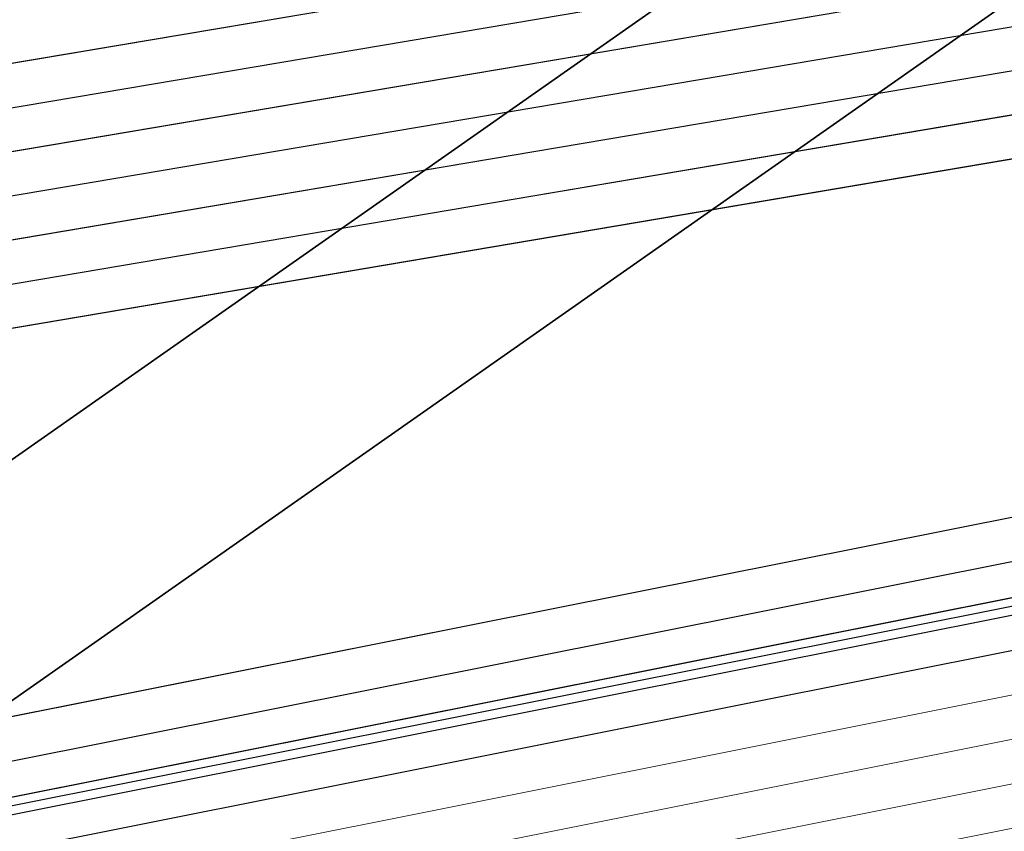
# Model space of a CAD drawing. Header units: metres. Extents: x -502 to 161, y -108 to 174.
# Tile 189 of 256: x -197.835 to -196.706, y -33.836 to -32.906. Entities that reach past the tile are written whole.
import ezdxf

# ---------------------------------------------------------------- set-up
doc = ezdxf.new("R2010")
doc.units = ezdxf.units.M
doc.header["$LTSCALE"] = 0.1
for name, color, linetype in [('BRI31-005.05-5p02-Koordinierung Lageplan 4. BA ZOB West 2022-06-15', 7, 'Continuous'), ('BRI31-005.06-5f07-Koordinierung Lageplan 4. BA ZOB Fernbusbahnh', 7, 'Continuous'), ('BRI32-005.02-5f05-Koordinierung Schemaplan 4 BA ZOB Teilbereich', 7, 'Continuous'), ('BRI32-005.03-5f06-Koordinierung Schemaplan 4 BA ZOB Teilbereich 2 Ost - Bahnhofsallee 2023-01-21', 7, 'Continuous')]:
    doc.layers.add(name, color=color, linetype=linetype)

msp = doc.modelspace()

# ---------------------------------------------------------------- linework, layer by layer
at = {"layer": 'BRI31-005.05-5p02-Koordinierung Lageplan 4. BA ZOB West 2022-06-15', "color": 1, "linetype": 'Continuous', "lineweight": 25, "true_color": 0xff0000, "transparency": 33554687, "flags": 128}
msp.add_lwpolyline([(-225.3387, -11.2374), (-229.5957, -18.1714), (-229.0257, -20.8074), (-227.7997, -27.4074), (-227.6647, -27.9944), (-227.4477, -30.3544), (-224.2937, -35.5024), (-224.0217, -35.9484), (-223.2007, -36.4664), (-222.9157, -36.6434), (-217.6127, -39.5814), (-217.2307, -39.7354), (-214.0777, -39.1054), (-207.9547, -37.3244), (-207.4387, -36.8834), (-205.7427, -35.6354), (-202.5457, -34.9364), (-199.0767, -34.0634), (-192.6107, -32.7734), (-185.6937, -31.6434), (-180.2767, -30.7334), (-179.4717, -30.6334), (-178.4147, -30.7934), (-174.3807, -31.4324)], dxfattribs=at)
at = {"layer": 'BRI31-005.05-5p02-Koordinierung Lageplan 4. BA ZOB West 2022-06-15', "color": 250, "linetype": 'Continuous', "lineweight": 25, "true_color": 0x333333, "transparency": 33554687, "flags": 128}
for points in [[(-225.3307, -11.2434), (-229.5857, -18.1734), (-229.0157, -20.8054), (-227.7897, -27.4054), (-227.6547, -27.9934), (-227.4387, -30.3514), (-224.2857, -35.4974), (-224.0137, -35.9414), (-223.1947, -36.4574), (-222.9107, -36.6354), (-217.6077, -39.5724), (-217.2297, -39.7244), (-214.0807, -39.0964), (-207.9597, -37.3154), (-207.4447, -36.8754), (-205.7467, -35.6254), (-202.5487, -34.9274), (-199.0787, -34.0534), (-192.6127, -32.7634), (-185.6947, -31.6334), (-180.2787, -30.7234), (-179.4717, -30.6234), (-178.4137, -30.7834), (-174.3787, -31.4224)], [(-225.2907, -11.2734), (-229.5327, -18.1824), (-228.9667, -20.7954), (-227.7407, -27.3964), (-227.6047, -27.9884), (-227.3897, -30.3354), (-224.2587, -35.4464), (-223.9867, -35.8994), (-223.1627, -36.4184), (-222.8857, -36.5924), (-217.5837, -39.5284), (-217.0567, -39.7414), (-214.0687, -39.1454), (-207.9377, -37.3614), (-207.4157, -36.9154), (-205.7257, -35.6724), (-202.5377, -34.9764), (-199.0687, -34.1024), (-192.6037, -32.8124), (-185.6867, -31.6824), (-180.2717, -30.7724), (-179.4727, -30.6734), (-178.4207, -30.8324), (-177.8307, -31.0624)], [(-174.3647, -31.3244), (-178.3997, -30.6854), (-179.4697, -30.5234), (-180.2927, -30.6254), (-185.7107, -31.5354), (-192.6307, -32.6654), (-199.0987, -33.9554), (-202.5707, -34.8294), (-205.7887, -35.5314), (-207.5047, -36.7934), (-208.0037, -37.2234), (-214.1047, -38.9984), (-217.2137, -39.6184), (-217.5597, -39.4844), (-222.8607, -36.5494), (-223.1417, -36.3724), (-223.9597, -35.8574), (-224.2067, -35.4344), (-227.3407, -30.3194), (-227.5547, -27.9834), (-227.6917, -27.3874), (-228.9177, -20.7854), (-229.4797, -18.1914), (-225.2507, -11.3034)], [(-174.3717, -31.3734), (-178.4067, -30.7344), (-179.4707, -30.5734), (-180.2857, -30.6744), (-185.7027, -31.5844), (-192.6217, -32.7144), (-199.0887, -34.0044), (-202.5597, -34.8784), (-205.7677, -35.5784), (-207.4747, -36.8344), (-207.9817, -37.2694), (-214.0927, -39.0474), (-217.0437, -39.6364), (-217.5357, -39.4404), (-222.8357, -36.5064), (-223.1087, -36.3344), (-223.9327, -35.8154), (-224.1667, -35.4034), (-227.2917, -30.3034), (-227.5047, -27.9804), (-227.6427, -27.3784), (-228.8687, -20.7754), (-229.4267, -18.2004), (-225.2107, -11.3334)], [(-178.2347, -30.0544), (-179.1357, -29.8924), (-180.3637, -30.1044), (-186.0237, -31.1244), (-193.0907, -32.3544), (-199.2367, -33.3944), (-200.6857, -33.7654), (-202.8467, -34.2434), (-206.2057, -35.0734), (-208.3897, -36.7434), (-214.3777, -38.5134), (-216.5857, -38.7694), (-217.3127, -38.8554), (-222.6167, -36.1834), (-223.7887, -35.3634), (-226.8857, -30.1354), (-227.0657, -27.9414), (-227.1787, -27.2534), (-228.4947, -20.5034), (-229.0277, -18.0634), (-224.7607, -11.6114)], [(-178.2447, -30.1034), (-179.1357, -29.9434), (-180.3547, -30.1534), (-186.0147, -31.1734), (-193.0827, -32.4034), (-199.2267, -33.4434), (-200.6627, -33.8124), (-202.8357, -34.2924), (-206.1837, -35.1194), (-208.3667, -36.7884), (-214.3677, -38.5624), (-216.5857, -38.8194), (-217.1447, -38.8844), (-222.5907, -36.1404), (-223.7507, -35.3284), (-226.8367, -30.1194), (-227.0157, -27.9374), (-227.1297, -27.2434), (-228.4457, -20.4934), (-228.9747, -18.0734), (-224.7217, -11.6424)], [(-178.2547, -30.1524), (-179.1357, -29.9944), (-180.3457, -30.2024), (-186.0057, -31.2224), (-193.0747, -32.4524), (-199.2167, -33.4924), (-200.6567, -33.8604), (-202.8157, -34.3414), (-206.1617, -35.1654), (-208.3437, -36.8334), (-214.3577, -38.6114), (-216.5757, -38.8684), (-216.9747, -38.9144), (-217.1357, -38.8334), (-222.5647, -36.0974), (-223.7127, -35.2934), (-226.7877, -30.1034), (-226.9657, -27.9334), (-227.0807, -27.2334), (-228.3967, -20.4834), (-228.9217, -18.0834), (-224.6827, -11.6734)], [(-224.6437, -11.7044), (-228.8687, -18.0934), (-228.3477, -20.4734), (-227.0317, -27.2234), (-226.9157, -27.9294), (-226.7387, -30.0874), (-223.6747, -35.2584), (-222.5387, -36.0544), (-217.2887, -38.7014), (-216.6117, -38.6224), (-214.4077, -38.3664), (-208.4587, -36.6084), (-206.2717, -34.9354), (-202.8797, -34.0964), (-200.7457, -33.6254), (-199.2667, -33.2474), (-193.1147, -32.2074), (-186.0507, -30.9774), (-180.3907, -29.9574), (-179.1357, -29.7394), (-178.2047, -29.9074)], [(-178.2147, -29.9564), (-179.1357, -29.7904), (-180.3817, -30.0064), (-186.0417, -31.0264), (-193.1067, -32.2564), (-199.2567, -33.2964), (-200.7597, -33.6794), (-202.8687, -34.1454), (-206.2497, -34.9814), (-208.4357, -36.6534), (-214.3977, -38.4154), (-217.1177, -38.7314), (-222.5257, -36.0034), (-223.6367, -35.2234), (-226.6897, -30.0714), (-226.8657, -27.9254), (-226.9827, -27.2134), (-228.2987, -20.4634), (-228.8157, -18.1034), (-224.6047, -11.7354)], [(-178.2247, -30.0054), (-179.1357, -29.8414), (-180.3727, -30.0554), (-186.0327, -31.0754), (-193.0987, -32.3054), (-199.2467, -33.3454), (-200.7697, -33.7334), (-202.8577, -34.1944), (-206.2277, -35.0274), (-208.4127, -36.6984), (-214.3877, -38.4644), (-216.6287, -38.7244), (-216.9477, -38.7614), (-217.1087, -38.6784), (-222.4867, -35.9684), (-223.5987, -35.1884), (-226.6407, -30.0554), (-226.8157, -27.9214), (-226.9337, -27.2034), (-228.2497, -20.4534), (-228.7627, -18.1134), (-224.5657, -11.7664)], [(-178.1947, -29.8584), (-179.1357, -29.6884), (-180.3997, -29.9084), (-186.0597, -30.9284), (-193.1227, -32.1584), (-199.2767, -33.1984), (-202.9017, -33.9984), (-206.3157, -34.8434), (-208.5047, -36.5184), (-214.4277, -38.2684), (-217.0907, -38.5784), (-222.4567, -35.8684), (-223.5227, -35.1184), (-226.5427, -30.0234), (-226.7157, -27.9134), (-226.8357, -27.1844), (-228.1517, -20.4334), (-228.6567, -18.1334), (-224.4877, -11.8284)]]:
    msp.add_lwpolyline(points, dxfattribs=at)
at = {"layer": 'BRI31-005.05-5p02-Koordinierung Lageplan 4. BA ZOB West 2022-06-15', "color": 114, "linetype": 'Continuous', "lineweight": 25, "true_color": 0x00994c, "transparency": 33554687, "flags": 128}
msp.add_lwpolyline([(-174.3777, -31.4124), (-178.4117, -30.7734), (-179.4707, -30.6134), (-180.2797, -30.7134), (-185.6977, -31.6244), (-192.6137, -32.7544), (-199.0817, -34.0444), (-202.5497, -34.9164), (-205.7517, -35.6174), (-207.4517, -36.8684), (-207.9637, -37.3064), (-214.0827, -39.0854), (-217.2287, -39.7144), (-217.6047, -39.5634), (-222.9057, -36.6254), (-223.1907, -36.4494), (-224.0077, -35.9334), (-224.2767, -35.4914), (-227.4277, -30.3474), (-227.6447, -27.9914), (-227.7807, -27.4034), (-229.0067, -20.8034), (-229.5747, -18.1744), (-225.3227, -11.2494)], dxfattribs=at)
at = {"layer": 'BRI31-005.05-5p02-Koordinierung Lageplan 4. BA ZOB West 2022-06-15', "color": 190, "linetype": 'Continuous', "lineweight": 35, "true_color": 0x7f00ff, "transparency": 33554687, "flags": 128}
for points in [[(-200.5204, -36.4292), (-199.9094, -35.3392), (-199.6734, -34.8982), (-199.4374, -34.5712), (-199.1614, -34.3342), (-193.7384, -30.5312)], [(-200.3737, -36.5354), (-199.7627, -35.4454), (-199.5297, -35.0094), (-199.2997, -34.6904), (-199.0057, -34.5014), (-193.5877, -30.7014)]]:
    msp.add_lwpolyline(points, dxfattribs=at)
at = {"layer": 'BRI31-005.05-5p02-Koordinierung Lageplan 4. BA ZOB West 2022-06-15', "color": 7, "linetype": 'Continuous', "lineweight": 13, "transparency": 33554687, "flags": 128}
for points in [[(-174.4007, -31.5814), (-178.4277, -30.8814), (-179.4737, -30.7234), (-180.2647, -30.8214), (-185.6787, -31.7314), (-192.5947, -32.8614), (-199.0587, -34.1514), (-199.5577, -34.3674), (-199.9217, -34.8074), (-200.1587, -35.2294), (-200.7697, -36.3194)], [(-174.4077, -31.6304), (-178.4347, -30.9304), (-179.4747, -30.7734), (-180.2577, -30.8704), (-185.6707, -31.7804), (-192.5857, -32.9104), (-199.0487, -34.2004), (-199.5267, -34.4084), (-199.8807, -34.8354), (-200.1147, -35.2534), (-200.7257, -36.3434)], [(-200.8997, -35.9414), (-200.4457, -35.0914), (-200.2157, -34.7244), (-199.8527, -34.4634), (-199.0387, -34.2494), (-192.5767, -32.9594), (-185.6627, -31.8294), (-180.2507, -30.9194), (-179.4757, -30.8234), (-178.4417, -30.9794), (-174.4147, -31.6794)], [(-174.4217, -31.7284), (-178.4487, -31.0284), (-179.4767, -30.8734), (-180.2437, -30.9684), (-185.6547, -31.8784), (-192.5677, -33.0084), (-199.0287, -34.2984), (-199.4957, -34.4494), (-199.8397, -34.8634), (-200.0707, -35.2774), (-200.6817, -36.3674)]]:
    msp.add_lwpolyline(points, dxfattribs=at)
at = {"layer": 'BRI31-005.06-5f07-Koordinierung Lageplan 4. BA ZOB Fernbusbahnh', "color": 1, "linetype": 'Continuous', "lineweight": 20, "true_color": 0xff0000, "transparency": 33554687, "flags": 128}
msp.add_lwpolyline([(-225.3387, -11.2374), (-229.5957, -18.1714), (-229.0257, -20.8074), (-227.7997, -27.4074), (-227.6647, -27.9944), (-227.4477, -30.3544), (-224.2937, -35.5024), (-224.0217, -35.9484), (-223.2007, -36.4664), (-222.9157, -36.6434), (-217.6127, -39.5814), (-217.2307, -39.7354), (-214.0777, -39.1054), (-207.9547, -37.3244), (-207.4387, -36.8834), (-205.7427, -35.6354), (-202.5457, -34.9364), (-199.0767, -34.0634), (-192.6107, -32.7734), (-185.6937, -31.6434), (-180.2767, -30.7334), (-179.4717, -30.6334), (-178.4147, -30.7934), (-174.3807, -31.4324)], dxfattribs=at)
at = {"layer": 'BRI31-005.06-5f07-Koordinierung Lageplan 4. BA ZOB Fernbusbahnh', "color": 250, "linetype": 'Continuous', "lineweight": 20, "true_color": 0x333333, "transparency": 33554687, "flags": 128}
for points in [[(-225.3307, -11.2434), (-229.5857, -18.1734), (-229.0157, -20.8054), (-227.7897, -27.4054), (-227.6547, -27.9934), (-227.4387, -30.3514), (-224.2857, -35.4974), (-224.0137, -35.9414), (-223.1947, -36.4574), (-222.9107, -36.6354), (-217.6077, -39.5724), (-217.2297, -39.7244), (-214.0807, -39.0964), (-207.9597, -37.3154), (-207.4447, -36.8754), (-205.7467, -35.6254), (-202.5487, -34.9274), (-199.0787, -34.0534), (-192.6127, -32.7634), (-185.6947, -31.6334), (-180.2787, -30.7234), (-179.4717, -30.6234), (-178.4137, -30.7834), (-174.3787, -31.4224)], [(-225.2907, -11.2734), (-229.5327, -18.1824), (-228.9667, -20.7954), (-227.7407, -27.3964), (-227.6047, -27.9884), (-227.3897, -30.3354), (-224.2587, -35.4464), (-223.9867, -35.8994), (-223.1627, -36.4184), (-222.8857, -36.5924), (-217.5837, -39.5284), (-217.0567, -39.7414), (-214.0687, -39.1454), (-207.9377, -37.3614), (-207.4157, -36.9154), (-205.7257, -35.6724), (-202.5377, -34.9764), (-199.0687, -34.1024), (-192.6037, -32.8124), (-185.6867, -31.6824), (-180.2717, -30.7724), (-179.4727, -30.6734), (-178.4207, -30.8324), (-177.8307, -31.0624)], [(-174.3647, -31.3244), (-178.3997, -30.6854), (-179.4697, -30.5234), (-180.2927, -30.6254), (-185.7107, -31.5354), (-192.6307, -32.6654), (-199.0987, -33.9554), (-202.5707, -34.8294), (-205.7887, -35.5314), (-207.5047, -36.7934), (-208.0037, -37.2234), (-214.1047, -38.9984), (-217.2137, -39.6184), (-217.5597, -39.4844), (-222.8607, -36.5494), (-223.1417, -36.3724), (-223.9597, -35.8574), (-224.2067, -35.4344), (-227.3407, -30.3194), (-227.5547, -27.9834), (-227.6917, -27.3874), (-228.9177, -20.7854), (-229.4797, -18.1914), (-225.2507, -11.3034)], [(-174.3717, -31.3734), (-178.4067, -30.7344), (-179.4707, -30.5734), (-180.2857, -30.6744), (-185.7027, -31.5844), (-192.6217, -32.7144), (-199.0887, -34.0044), (-202.5597, -34.8784), (-205.7677, -35.5784), (-207.4747, -36.8344), (-207.9817, -37.2694), (-214.0927, -39.0474), (-217.0437, -39.6364), (-217.5357, -39.4404), (-222.8357, -36.5064), (-223.1087, -36.3344), (-223.9327, -35.8154), (-224.1667, -35.4034), (-227.2917, -30.3034), (-227.5047, -27.9804), (-227.6427, -27.3784), (-228.8687, -20.7754), (-229.4267, -18.2004), (-225.2107, -11.3334)], [(-178.2347, -30.0544), (-179.1357, -29.8924), (-180.3637, -30.1044), (-186.0237, -31.1244), (-193.0907, -32.3544), (-199.2367, -33.3944), (-200.6857, -33.7654), (-202.8467, -34.2434), (-206.2057, -35.0734), (-208.3897, -36.7434), (-214.3777, -38.5134), (-216.5857, -38.7694), (-217.3127, -38.8554), (-222.6167, -36.1834), (-223.7887, -35.3634), (-226.8857, -30.1354), (-227.0657, -27.9414), (-227.1787, -27.2534), (-228.4947, -20.5034), (-229.0277, -18.0634), (-224.7607, -11.6114)], [(-178.2447, -30.1034), (-179.1357, -29.9434), (-180.3547, -30.1534), (-186.0147, -31.1734), (-193.0827, -32.4034), (-199.2267, -33.4434), (-200.6627, -33.8124), (-202.8357, -34.2924), (-206.1837, -35.1194), (-208.3667, -36.7884), (-214.3677, -38.5624), (-216.5857, -38.8194), (-217.1447, -38.8844), (-222.5907, -36.1404), (-223.7507, -35.3284), (-226.8367, -30.1194), (-227.0157, -27.9374), (-227.1297, -27.2434), (-228.4457, -20.4934), (-228.9747, -18.0734), (-224.7217, -11.6424)], [(-178.2547, -30.1524), (-179.1357, -29.9944), (-180.3457, -30.2024), (-186.0057, -31.2224), (-193.0747, -32.4524), (-199.2167, -33.4924), (-200.6567, -33.8604), (-202.8157, -34.3414), (-206.1617, -35.1654), (-208.3437, -36.8334), (-214.3577, -38.6114), (-216.5757, -38.8684), (-216.9747, -38.9144), (-217.1357, -38.8334), (-222.5647, -36.0974), (-223.7127, -35.2934), (-226.7877, -30.1034), (-226.9657, -27.9334), (-227.0807, -27.2334), (-228.3967, -20.4834), (-228.9217, -18.0834), (-224.6827, -11.6734)], [(-224.6437, -11.7044), (-228.8687, -18.0934), (-228.3477, -20.4734), (-227.0317, -27.2234), (-226.9157, -27.9294), (-226.7387, -30.0874), (-223.6747, -35.2584), (-222.5387, -36.0544), (-217.2887, -38.7014), (-216.6117, -38.6224), (-214.4077, -38.3664), (-208.4587, -36.6084), (-206.2717, -34.9354), (-202.8797, -34.0964), (-200.7457, -33.6254), (-199.2667, -33.2474), (-193.1147, -32.2074), (-186.0507, -30.9774), (-180.3907, -29.9574), (-179.1357, -29.7394), (-178.2047, -29.9074)], [(-178.2147, -29.9564), (-179.1357, -29.7904), (-180.3817, -30.0064), (-186.0417, -31.0264), (-193.1067, -32.2564), (-199.2567, -33.2964), (-200.7597, -33.6794), (-202.8687, -34.1454), (-206.2497, -34.9814), (-208.4357, -36.6534), (-214.3977, -38.4154), (-217.1177, -38.7314), (-222.5257, -36.0034), (-223.6367, -35.2234), (-226.6897, -30.0714), (-226.8657, -27.9254), (-226.9827, -27.2134), (-228.2987, -20.4634), (-228.8157, -18.1034), (-224.6047, -11.7354)], [(-178.2247, -30.0054), (-179.1357, -29.8414), (-180.3727, -30.0554), (-186.0327, -31.0754), (-193.0987, -32.3054), (-199.2467, -33.3454), (-200.7697, -33.7334), (-202.8577, -34.1944), (-206.2277, -35.0274), (-208.4127, -36.6984), (-214.3877, -38.4644), (-216.6287, -38.7244), (-216.9477, -38.7614), (-217.1087, -38.6784), (-222.4867, -35.9684), (-223.5987, -35.1884), (-226.6407, -30.0554), (-226.8157, -27.9214), (-226.9337, -27.2034), (-228.2497, -20.4534), (-228.7627, -18.1134), (-224.5657, -11.7664)], [(-178.1947, -29.8584), (-179.1357, -29.6884), (-180.3997, -29.9084), (-186.0597, -30.9284), (-193.1227, -32.1584), (-199.2767, -33.1984), (-202.9017, -33.9984), (-206.3157, -34.8434), (-208.5047, -36.5184), (-214.4277, -38.2684), (-217.0907, -38.5784), (-222.4567, -35.8684), (-223.5227, -35.1184), (-226.5427, -30.0234), (-226.7157, -27.9134), (-226.8357, -27.1844), (-228.1517, -20.4334), (-228.6567, -18.1334), (-224.4877, -11.8284)]]:
    msp.add_lwpolyline(points, dxfattribs=at)
at = {"layer": 'BRI31-005.06-5f07-Koordinierung Lageplan 4. BA ZOB Fernbusbahnh', "color": 114, "linetype": 'Continuous', "lineweight": 20, "true_color": 0x00994c, "transparency": 33554687, "flags": 128}
msp.add_lwpolyline([(-174.3777, -31.4124), (-178.4117, -30.7734), (-179.4707, -30.6134), (-180.2797, -30.7134), (-185.6977, -31.6244), (-192.6137, -32.7544), (-199.0817, -34.0444), (-202.5497, -34.9164), (-205.7517, -35.6174), (-207.4517, -36.8684), (-207.9637, -37.3064), (-214.0827, -39.0854), (-217.2287, -39.7144), (-217.6047, -39.5634), (-222.9057, -36.6254), (-223.1907, -36.4494), (-224.0077, -35.9334), (-224.2767, -35.4914), (-227.4277, -30.3474), (-227.6447, -27.9914), (-227.7807, -27.4034), (-229.0067, -20.8034), (-229.5747, -18.1744), (-225.3227, -11.2494)], dxfattribs=at)
at = {"layer": 'BRI31-005.06-5f07-Koordinierung Lageplan 4. BA ZOB Fernbusbahnh', "color": 190, "linetype": 'Continuous', "lineweight": 30, "true_color": 0x7f00ff, "transparency": 33554687, "flags": 128}
for points in [[(-200.5204, -36.4292), (-199.9094, -35.3392), (-199.6734, -34.8982), (-199.4374, -34.5712), (-199.1614, -34.3342), (-193.7384, -30.5312)], [(-200.3737, -36.5354), (-199.7627, -35.4454), (-199.5297, -35.0094), (-199.2997, -34.6904), (-199.0057, -34.5014), (-193.5877, -30.7014)]]:
    msp.add_lwpolyline(points, dxfattribs=at)
at = {"layer": 'BRI31-005.06-5f07-Koordinierung Lageplan 4. BA ZOB Fernbusbahnh', "color": 7, "linetype": 'Continuous', "lineweight": 9, "transparency": 33554687, "flags": 128}
for points in [[(-174.4007, -31.5814), (-178.4277, -30.8814), (-179.4737, -30.7234), (-180.2647, -30.8214), (-185.6787, -31.7314), (-192.5947, -32.8614), (-199.0587, -34.1514), (-199.5577, -34.3674), (-199.9217, -34.8074), (-200.1587, -35.2294), (-200.7697, -36.3194)], [(-174.4077, -31.6304), (-178.4347, -30.9304), (-179.4747, -30.7734), (-180.2577, -30.8704), (-185.6707, -31.7804), (-192.5857, -32.9104), (-199.0487, -34.2004), (-199.5267, -34.4084), (-199.8807, -34.8354), (-200.1147, -35.2534), (-200.7257, -36.3434)], [(-200.8997, -35.9414), (-200.4457, -35.0914), (-200.2157, -34.7244), (-199.8527, -34.4634), (-199.0387, -34.2494), (-192.5767, -32.9594), (-185.6627, -31.8294), (-180.2507, -30.9194), (-179.4757, -30.8234), (-178.4417, -30.9794), (-174.4147, -31.6794)], [(-174.4217, -31.7284), (-178.4487, -31.0284), (-179.4767, -30.8734), (-180.2437, -30.9684), (-185.6547, -31.8784), (-192.5677, -33.0084), (-199.0287, -34.2984), (-199.4957, -34.4494), (-199.8397, -34.8634), (-200.0707, -35.2774), (-200.6817, -36.3674)]]:
    msp.add_lwpolyline(points, dxfattribs=at)
at = {"layer": 'BRI32-005.02-5f05-Koordinierung Schemaplan 4 BA ZOB Teilbereich', "color": 250, "linetype": 'Continuous', "lineweight": 25, "true_color": 0x333333, "transparency": 33554687, "flags": 128}
for points in [[(-174.3647, -31.3244), (-178.3997, -30.6854), (-179.4697, -30.5234), (-180.2927, -30.6254), (-185.7107, -31.5354), (-192.6307, -32.6654), (-199.0987, -33.9554), (-202.5707, -34.8294), (-205.7887, -35.5314), (-207.5047, -36.7934), (-208.0037, -37.2234), (-214.1047, -38.9984), (-217.2137, -39.6184), (-217.5597, -39.4844), (-222.8607, -36.5494), (-223.1417, -36.3724), (-223.9597, -35.8574), (-224.2067, -35.4344), (-227.3407, -30.3194), (-227.5547, -27.9834), (-227.6917, -27.3874), (-228.9177, -20.7854), (-229.4797, -18.1914), (-225.2507, -11.3034)], [(-174.3717, -31.3734), (-178.4067, -30.7344), (-179.4707, -30.5734), (-180.2857, -30.6744), (-185.7027, -31.5844), (-192.6217, -32.7144), (-199.0887, -34.0044), (-202.5597, -34.8784), (-205.7677, -35.5784), (-207.4747, -36.8344), (-207.9817, -37.2694), (-214.0927, -39.0474), (-217.0437, -39.6364), (-217.5357, -39.4404), (-222.8357, -36.5064), (-223.1087, -36.3344), (-223.9327, -35.8154), (-224.1667, -35.4034), (-227.2917, -30.3034), (-227.5047, -27.9804), (-227.6427, -27.3784), (-228.8687, -20.7754), (-229.4267, -18.2004), (-225.2107, -11.3334)], [(-178.2347, -30.0544), (-179.1357, -29.8924), (-180.3637, -30.1044), (-186.0237, -31.1244), (-193.0907, -32.3544), (-199.2367, -33.3944), (-200.6857, -33.7654), (-202.8467, -34.2434), (-206.2057, -35.0734), (-208.3897, -36.7434), (-214.3777, -38.5134), (-216.5857, -38.7694), (-217.3127, -38.8554), (-222.6167, -36.1834), (-223.7887, -35.3634), (-226.8857, -30.1354), (-227.0657, -27.9414), (-227.1787, -27.2534), (-228.4947, -20.5034), (-229.0277, -18.0634), (-224.7607, -11.6114)], [(-178.2447, -30.1034), (-179.1357, -29.9434), (-180.3547, -30.1534), (-186.0147, -31.1734), (-193.0827, -32.4034), (-199.2267, -33.4434), (-200.6627, -33.8124), (-202.8357, -34.2924), (-206.1837, -35.1194), (-208.3667, -36.7884), (-214.3677, -38.5624), (-216.5857, -38.8194), (-217.1447, -38.8844), (-222.5907, -36.1404), (-223.7507, -35.3284), (-226.8367, -30.1194), (-227.0157, -27.9374), (-227.1297, -27.2434), (-228.4457, -20.4934), (-228.9747, -18.0734), (-224.7217, -11.6424)], [(-178.2547, -30.1524), (-179.1357, -29.9944), (-180.3457, -30.2024), (-186.0057, -31.2224), (-193.0747, -32.4524), (-199.2167, -33.4924), (-200.6567, -33.8604), (-202.8157, -34.3414), (-206.1617, -35.1654), (-208.3437, -36.8334), (-214.3577, -38.6114), (-216.5757, -38.8684), (-216.9747, -38.9144), (-217.1357, -38.8334), (-222.5647, -36.0974), (-223.7127, -35.2934), (-226.7877, -30.1034), (-226.9657, -27.9334), (-227.0807, -27.2334), (-228.3967, -20.4834), (-228.9217, -18.0834), (-224.6827, -11.6734)], [(-224.6437, -11.7044), (-228.8687, -18.0934), (-228.3477, -20.4734), (-227.0317, -27.2234), (-226.9157, -27.9294), (-226.7387, -30.0874), (-223.6747, -35.2584), (-222.5387, -36.0544), (-217.2887, -38.7014), (-216.6117, -38.6224), (-214.4077, -38.3664), (-208.4587, -36.6084), (-206.2717, -34.9354), (-202.8797, -34.0964), (-200.7457, -33.6254), (-199.2667, -33.2474), (-193.1147, -32.2074), (-186.0507, -30.9774), (-180.3907, -29.9574), (-179.1357, -29.7394), (-178.2047, -29.9074)], [(-178.2147, -29.9564), (-179.1357, -29.7904), (-180.3817, -30.0064), (-186.0417, -31.0264), (-193.1067, -32.2564), (-199.2567, -33.2964), (-200.7597, -33.6794), (-202.8687, -34.1454), (-206.2497, -34.9814), (-208.4357, -36.6534), (-214.3977, -38.4154), (-217.1177, -38.7314), (-222.5257, -36.0034), (-223.6367, -35.2234), (-226.6897, -30.0714), (-226.8657, -27.9254), (-226.9827, -27.2134), (-228.2987, -20.4634), (-228.8157, -18.1034), (-224.6047, -11.7354)], [(-178.2247, -30.0054), (-179.1357, -29.8414), (-180.3727, -30.0554), (-186.0327, -31.0754), (-193.0987, -32.3054), (-199.2467, -33.3454), (-200.7697, -33.7334), (-202.8577, -34.1944), (-206.2277, -35.0274), (-208.4127, -36.6984), (-214.3877, -38.4644), (-216.6287, -38.7244), (-216.9477, -38.7614), (-217.1087, -38.6784), (-222.4867, -35.9684), (-223.5987, -35.1884), (-226.6407, -30.0554), (-226.8157, -27.9214), (-226.9337, -27.2034), (-228.2497, -20.4534), (-228.7627, -18.1134), (-224.5657, -11.7664)]]:
    msp.add_lwpolyline(points, dxfattribs=at)
at = {"layer": 'BRI32-005.03-5f06-Koordinierung Schemaplan 4 BA ZOB Teilbereich 2 Ost - Bahnhofsallee 2023-01-21', "color": 250, "linetype": 'Continuous', "lineweight": 20, "true_color": 0x333333, "transparency": 33554687, "flags": 128}
for points in [[(-174.3647, -31.3244), (-178.3997, -30.6854), (-179.4697, -30.5234), (-180.2927, -30.6254), (-185.7107, -31.5354), (-192.6307, -32.6654), (-199.0987, -33.9554), (-202.5707, -34.8294), (-205.7887, -35.5314), (-207.5047, -36.7934), (-208.0037, -37.2234), (-214.1047, -38.9984), (-217.2137, -39.6184), (-217.5597, -39.4844), (-222.8607, -36.5494), (-223.1417, -36.3724), (-223.9597, -35.8574), (-224.2067, -35.4344), (-227.3407, -30.3194), (-227.5547, -27.9834), (-227.6917, -27.3874), (-228.9177, -20.7854), (-229.4797, -18.1914), (-225.2507, -11.3034)], [(-174.3717, -31.3734), (-178.4067, -30.7344), (-179.4707, -30.5734), (-180.2857, -30.6744), (-185.7027, -31.5844), (-192.6217, -32.7144), (-199.0887, -34.0044), (-202.5597, -34.8784), (-205.7677, -35.5784), (-207.4747, -36.8344), (-207.9817, -37.2694), (-214.0927, -39.0474), (-217.0437, -39.6364), (-217.5357, -39.4404), (-222.8357, -36.5064), (-223.1087, -36.3344), (-223.9327, -35.8154), (-224.1667, -35.4034), (-227.2917, -30.3034), (-227.5047, -27.9804), (-227.6427, -27.3784), (-228.8687, -20.7754), (-229.4267, -18.2004), (-225.2107, -11.3334)], [(-178.2347, -30.0544), (-179.1357, -29.8924), (-180.3637, -30.1044), (-186.0237, -31.1244), (-193.0907, -32.3544), (-199.2367, -33.3944), (-200.6857, -33.7654), (-202.8467, -34.2434), (-206.2057, -35.0734), (-208.3897, -36.7434), (-214.3777, -38.5134), (-216.5857, -38.7694), (-217.3127, -38.8554), (-222.6167, -36.1834), (-223.7887, -35.3634), (-226.8857, -30.1354), (-227.0657, -27.9414), (-227.1787, -27.2534), (-228.4947, -20.5034), (-229.0277, -18.0634), (-224.7607, -11.6114)], [(-178.2447, -30.1034), (-179.1357, -29.9434), (-180.3547, -30.1534), (-186.0147, -31.1734), (-193.0827, -32.4034), (-199.2267, -33.4434), (-200.6627, -33.8124), (-202.8357, -34.2924), (-206.1837, -35.1194), (-208.3667, -36.7884), (-214.3677, -38.5624), (-216.5857, -38.8194), (-217.1447, -38.8844), (-222.5907, -36.1404), (-223.7507, -35.3284), (-226.8367, -30.1194), (-227.0157, -27.9374), (-227.1297, -27.2434), (-228.4457, -20.4934), (-228.9747, -18.0734), (-224.7217, -11.6424)], [(-178.2547, -30.1524), (-179.1357, -29.9944), (-180.3457, -30.2024), (-186.0057, -31.2224), (-193.0747, -32.4524), (-199.2167, -33.4924), (-200.6567, -33.8604), (-202.8157, -34.3414), (-206.1617, -35.1654), (-208.3437, -36.8334), (-214.3577, -38.6114), (-216.5757, -38.8684), (-216.9747, -38.9144), (-217.1357, -38.8334), (-222.5647, -36.0974), (-223.7127, -35.2934), (-226.7877, -30.1034), (-226.9657, -27.9334), (-227.0807, -27.2334), (-228.3967, -20.4834), (-228.9217, -18.0834), (-224.6827, -11.6734)], [(-224.6437, -11.7044), (-228.8687, -18.0934), (-228.3477, -20.4734), (-227.0317, -27.2234), (-226.9157, -27.9294), (-226.7387, -30.0874), (-223.6747, -35.2584), (-222.5387, -36.0544), (-217.2887, -38.7014), (-216.6117, -38.6224), (-214.4077, -38.3664), (-208.4587, -36.6084), (-206.2717, -34.9354), (-202.8797, -34.0964), (-200.7457, -33.6254), (-199.2667, -33.2474), (-193.1147, -32.2074), (-186.0507, -30.9774), (-180.3907, -29.9574), (-179.1357, -29.7394), (-178.2047, -29.9074)], [(-178.2147, -29.9564), (-179.1357, -29.7904), (-180.3817, -30.0064), (-186.0417, -31.0264), (-193.1067, -32.2564), (-199.2567, -33.2964), (-200.7597, -33.6794), (-202.8687, -34.1454), (-206.2497, -34.9814), (-208.4357, -36.6534), (-214.3977, -38.4154), (-217.1177, -38.7314), (-222.5257, -36.0034), (-223.6367, -35.2234), (-226.6897, -30.0714), (-226.8657, -27.9254), (-226.9827, -27.2134), (-228.2987, -20.4634), (-228.8157, -18.1034), (-224.6047, -11.7354)], [(-178.2247, -30.0054), (-179.1357, -29.8414), (-180.3727, -30.0554), (-186.0327, -31.0754), (-193.0987, -32.3054), (-199.2467, -33.3454), (-200.7697, -33.7334), (-202.8577, -34.1944), (-206.2277, -35.0274), (-208.4127, -36.6984), (-214.3877, -38.4644), (-216.6287, -38.7244), (-216.9477, -38.7614), (-217.1087, -38.6784), (-222.4867, -35.9684), (-223.5987, -35.1884), (-226.6407, -30.0554), (-226.8157, -27.9214), (-226.9337, -27.2034), (-228.2497, -20.4534), (-228.7627, -18.1134), (-224.5657, -11.7664)], [(-178.1947, -29.8584), (-179.1357, -29.6884), (-180.3997, -29.9084), (-186.0597, -30.9284), (-193.1227, -32.1584), (-199.2767, -33.1984), (-202.9017, -33.9984), (-206.3157, -34.8434), (-208.5047, -36.5184), (-214.4277, -38.2684), (-217.0907, -38.5784), (-222.4567, -35.8684), (-223.5227, -35.1184), (-226.5427, -30.0234), (-226.7157, -27.9134), (-226.8357, -27.1844), (-228.1517, -20.4334), (-228.6567, -18.1334), (-224.4877, -11.8284)]]:
    msp.add_lwpolyline(points, dxfattribs=at)
at = {"layer": 'BRI32-005.03-5f06-Koordinierung Schemaplan 4 BA ZOB Teilbereich 2 Ost - Bahnhofsallee 2023-01-21', "color": 7, "linetype": 'Continuous', "lineweight": 9, "transparency": 33554687, "flags": 128}
for points in [[(-174.4007, -31.5814), (-178.4277, -30.8814), (-179.4737, -30.7234), (-180.2647, -30.8214), (-185.6787, -31.7314), (-192.5947, -32.8614), (-199.0587, -34.1514), (-199.5577, -34.3674), (-199.9217, -34.8074), (-200.1587, -35.2294), (-200.7697, -36.3194)], [(-174.4077, -31.6304), (-178.4347, -30.9304), (-179.4747, -30.7734), (-180.2577, -30.8704), (-185.6707, -31.7804), (-192.5857, -32.9104), (-199.0487, -34.2004), (-199.5267, -34.4084), (-199.8807, -34.8354), (-200.1147, -35.2534), (-200.7257, -36.3434)], [(-200.8997, -35.9414), (-200.4457, -35.0914), (-200.2157, -34.7244), (-199.8527, -34.4634), (-199.0387, -34.2494), (-192.5767, -32.9594), (-185.6627, -31.8294), (-180.2507, -30.9194), (-179.4757, -30.8234), (-178.4417, -30.9794), (-174.4147, -31.6794)], [(-174.4217, -31.7284), (-178.4487, -31.0284), (-179.4767, -30.8734), (-180.2437, -30.9684), (-185.6547, -31.8784), (-192.5677, -33.0084), (-199.0287, -34.2984), (-199.4957, -34.4494), (-199.8397, -34.8634), (-200.0707, -35.2774), (-200.6817, -36.3674)]]:
    msp.add_lwpolyline(points, dxfattribs=at)

doc.saveas('drawing.dxf')
